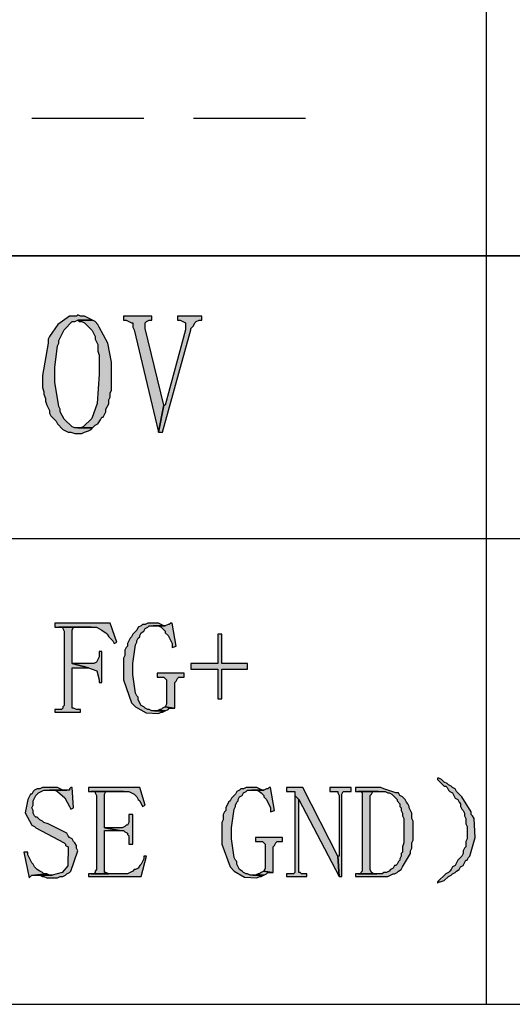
# Model space of a CAD drawing. Header units: millimetres. Extents: x 31236 to 33897, y 9912 to 10933.
# Tile 13 of 47: x 32395 to 32405, y 10085 to 10104. Entities that reach past the tile are written whole.
import ezdxf

# ---------------------------------------------------------------- set-up
doc = ezdxf.new("R2010")
doc.units = ezdxf.units.MM
doc.layers.add('Z_entity', color=7, linetype='Continuous')

msp = doc.modelspace()

# ---------------------------------------------------------------- hatches: boundary and pattern name
at = {"layer": 'Z_entity'}
for points in [[(32396.218, 10098.679), (32396.192, 10098.652), (32396.059, 10098.652), (32395.828, 10098.487), (32395.662, 10098.255), (32395.636, 10098.202), (32395.636, 10098.123), (32395.53, 10097.487), (32395.53, 10097.249), (32395.556, 10097.169), (32395.556, 10097.117), (32395.583, 10097.037), (32395.583, 10096.984), (32395.609, 10096.905), (32395.662, 10096.799), (32395.662, 10096.746), (32395.689, 10096.693), (32395.794, 10096.587), (32395.821, 10096.534), (32395.927, 10096.428), (32396.033, 10096.375), (32396.086, 10096.375), (32396.165, 10096.349), (32396.297, 10096.349), (32396.35, 10096.375), (32396.43, 10096.402), (32396.483, 10096.428), (32396.509, 10096.455), (32396.165, 10096.455), (32396.112, 10096.481), (32395.953, 10096.627), (32395.874, 10096.772), (32395.874, 10096.825), (32395.847, 10096.878), (32395.768, 10097.355), (32395.768, 10097.646), (32395.821, 10098.07), (32395.847, 10098.123), (32395.847, 10098.176), (32395.953, 10098.382), (32396.112, 10098.546), (32396.165, 10098.546), (32396.218, 10098.573), (32396.509, 10098.573), (32396.456, 10098.599), (32396.403, 10098.626), (32396.35, 10098.652), (32396.271, 10098.652)], [(32396.509, 10098.573), (32396.218, 10098.573), (32396.244, 10098.546), (32396.297, 10098.546), (32396.35, 10098.52), (32396.502, 10098.375), (32396.562, 10098.255), (32396.562, 10098.202), (32396.615, 10098.096), (32396.615, 10097.964), (32396.642, 10097.884), (32396.642, 10097.514), (32396.6, 10096.934), (32396.498, 10096.644), (32396.324, 10096.481), (32396.271, 10096.455), (32396.218, 10096.455), (32396.509, 10096.455), (32396.562, 10096.508), (32396.615, 10096.534), (32396.668, 10096.614), (32396.695, 10096.666), (32396.721, 10096.666), (32396.774, 10096.772), (32396.774, 10096.825), (32396.827, 10096.931), (32396.827, 10097.011), (32396.853, 10097.064), (32396.853, 10097.143), (32396.88, 10097.196), (32396.88, 10097.752), (32396.809, 10098.12), (32396.642, 10098.44), (32396.615, 10098.493), (32396.562, 10098.546)], [(32397.674, 10098.652), (32397.118, 10098.652), (32397.118, 10098.573), (32397.171, 10098.573), (32397.277, 10098.52), (32397.303, 10098.52), (32397.303, 10098.44), (32397.33, 10098.387), (32397.807, 10096.375), (32397.912, 10096.905), (32397.542, 10098.414), (32397.542, 10098.52), (32397.568, 10098.546), (32397.621, 10098.573), (32397.674, 10098.573)], [(32398.654, 10098.652), (32398.177, 10098.652), (32398.177, 10098.573), (32398.23, 10098.573), (32398.336, 10098.52), (32398.336, 10098.387), (32397.939, 10096.905), (32397.912, 10096.905), (32397.807, 10096.375), (32397.886, 10096.375), (32398.442, 10098.387), (32398.442, 10098.414), (32398.495, 10098.467), (32398.521, 10098.52), (32398.548, 10098.546), (32398.601, 10098.573), (32398.654, 10098.573)], [(32396.853, 10092.616), (32395.768, 10092.616), (32395.768, 10092.536), (32396.589, 10092.536), (32396.695, 10092.483), (32396.721, 10092.457), (32396.774, 10092.43), (32396.8, 10092.404), (32396.827, 10092.351), (32396.906, 10092.272), (32396.933, 10092.219), (32396.986, 10092.245)], [(32397.701, 10092.616), (32397.595, 10092.616), (32397.542, 10092.589), (32397.489, 10092.589), (32397.462, 10092.563), (32397.409, 10092.536), (32397.383, 10092.483), (32397.303, 10092.404), (32397.277, 10092.351), (32397.251, 10092.325), (32397.198, 10092.219), (32397.198, 10092.166), (32397.171, 10092.139), (32397.145, 10092.086), (32397.145, 10091.98), (32397.118, 10091.927), (32397.118, 10091.504), (32397.277, 10091.054), (32397.303, 10091.027), (32397.356, 10090.974), (32397.563, 10090.856), (32397.807, 10090.842), (32397.859, 10090.868), (32397.886, 10090.868), (32397.939, 10090.895), (32397.674, 10090.895), (32397.621, 10090.921), (32397.595, 10090.921), (32397.542, 10090.948), (32397.515, 10090.974), (32397.462, 10091.001), (32397.409, 10091.107), (32397.409, 10091.16), (32397.383, 10091.186), (32397.356, 10091.239), (32397.303, 10091.61), (32397.303, 10091.822), (32397.356, 10092.192), (32397.383, 10092.245), (32397.383, 10092.272), (32397.409, 10092.325), (32397.436, 10092.351), (32397.436, 10092.378), (32397.462, 10092.43), (32397.515, 10092.457), (32397.542, 10092.51), (32397.595, 10092.536), (32397.621, 10092.563), (32397.939, 10092.563), (32397.912, 10092.563), (32397.859, 10092.589), (32397.807, 10092.616), (32397.754, 10092.616)], [(32398.071, 10092.616), (32398.045, 10092.616), (32398.018, 10092.589), (32397.992, 10092.589), (32397.939, 10092.563), (32397.701, 10092.563), (32397.807, 10092.563), (32397.859, 10092.536), (32397.939, 10092.457), (32397.939, 10092.43), (32397.992, 10092.378), (32398.071, 10092.219), (32398.071, 10092.139), (32398.151, 10092.166)], [(32395.847, 10092.536), (32395.927, 10092.536), (32395.927, 10092.51), (32395.953, 10092.457), (32395.953, 10091.001), (32395.927, 10090.974), (32395.927, 10090.948), (32395.9, 10090.921), (32395.768, 10090.921), (32395.768, 10090.868), (32396.271, 10090.868), (32396.271, 10090.921), (32396.192, 10090.921), (32396.139, 10090.948), (32396.112, 10090.948), (32396.112, 10091.742), (32396.43, 10091.742), (32396.112, 10091.822), (32396.112, 10092.483), (32396.139, 10092.536), (32396.483, 10092.536)], [(32399.051, 10092.404), (32398.971, 10092.404), (32398.971, 10091.822), (32398.442, 10091.822), (32398.442, 10091.716), (32398.971, 10091.716), (32398.971, 10091.133), (32399.051, 10091.133), (32399.051, 10091.716), (32399.554, 10091.716), (32399.554, 10091.822), (32399.051, 10091.822)], [(32396.695, 10092.06), (32396.642, 10092.06), (32396.642, 10091.954), (32396.589, 10091.848), (32396.536, 10091.822), (32396.112, 10091.822), (32396.43, 10091.742), (32396.595, 10091.683), (32396.642, 10091.504), (32396.642, 10091.451), (32396.695, 10091.451)], [(32398.31, 10091.636), (32397.78, 10091.636), (32397.78, 10091.557), (32397.912, 10091.557), (32397.965, 10091.504), (32397.965, 10091.027), (32397.939, 10090.974), (32398.098, 10090.948), (32398.124, 10090.948), (32398.124, 10091.451), (32398.151, 10091.477), (32398.177, 10091.53), (32398.204, 10091.557), (32398.31, 10091.557)], [(32397.939, 10090.974), (32397.886, 10090.948), (32397.859, 10090.921), (32397.833, 10090.921), (32397.78, 10090.895), (32397.727, 10090.895), (32397.939, 10090.895), (32397.992, 10090.921), (32398.018, 10090.948), (32398.098, 10090.948)], [(32403.287, 10089.571), (32403.287, 10089.545), (32403.419, 10089.412), (32403.446, 10089.412), (32403.472, 10089.386), (32403.499, 10089.333), (32403.525, 10089.306), (32403.578, 10089.28), (32403.631, 10089.174), (32403.684, 10089.148), (32403.71, 10089.095), (32403.737, 10089.068), (32403.737, 10089.015), (32403.763, 10088.962), (32403.79, 10088.936), (32403.816, 10088.883), (32403.816, 10088.83), (32403.843, 10088.777), (32403.843, 10088.671), (32403.869, 10088.618), (32403.869, 10088.38), (32403.843, 10088.327), (32403.843, 10088.221), (32403.816, 10088.194), (32403.79, 10088.142), (32403.79, 10088.089), (32403.763, 10088.036), (32403.684, 10087.956), (32403.631, 10087.85), (32403.578, 10087.824), (32403.552, 10087.771), (32403.525, 10087.744), (32403.499, 10087.718), (32403.446, 10087.691), (32403.287, 10087.533), (32403.287, 10087.506), (32403.313, 10087.533), (32403.34, 10087.533), (32403.419, 10087.559), (32403.499, 10087.638), (32403.552, 10087.665), (32403.578, 10087.691), (32403.631, 10087.718), (32403.657, 10087.744), (32403.71, 10087.771), (32403.737, 10087.824), (32403.79, 10087.85), (32403.843, 10087.956), (32403.869, 10087.956), (32403.896, 10088.009), (32403.922, 10088.036), (32404.024, 10088.404), (32404.002, 10088.777), (32403.975, 10088.83), (32403.949, 10088.856), (32403.949, 10088.909), (32403.763, 10089.201), (32403.684, 10089.28), (32403.657, 10089.306), (32403.631, 10089.359), (32403.578, 10089.386), (32403.552, 10089.412), (32403.499, 10089.439), (32403.472, 10089.465), (32403.419, 10089.492), (32403.366, 10089.545), (32403.313, 10089.571)], [(32395.689, 10089.386), (32395.53, 10089.386), (32395.477, 10089.359), (32395.424, 10089.359), (32395.371, 10089.333), (32395.344, 10089.306), (32395.318, 10089.253), (32395.291, 10089.253), (32395.238, 10089.148), (32395.187, 10088.888), (32395.318, 10088.645), (32395.371, 10088.618), (32395.397, 10088.592), (32395.953, 10088.3), (32395.98, 10088.274), (32395.98, 10088.247), (32396.033, 10088.221), (32396.027, 10087.845), (32395.915, 10087.715), (32395.715, 10087.665), (32395.477, 10087.665), (32395.53, 10087.638), (32395.556, 10087.638), (32395.609, 10087.612), (32395.821, 10087.612), (32395.874, 10087.638), (32395.927, 10087.638), (32395.98, 10087.665), (32396.006, 10087.691), (32396.059, 10087.718), (32396.086, 10087.744), (32396.218, 10088.142), (32396.192, 10088.194), (32396.192, 10088.247), (32396.165, 10088.3), (32396.139, 10088.327), (32396.112, 10088.38), (32396.059, 10088.406), (32396.033, 10088.433), (32396.006, 10088.486), (32395.794, 10088.592), (32395.741, 10088.618), (32395.689, 10088.645), (32395.636, 10088.671), (32395.556, 10088.697), (32395.53, 10088.724), (32395.477, 10088.75), (32395.45, 10088.777), (32395.424, 10088.803), (32395.397, 10088.803), (32395.371, 10088.83), (32395.344, 10088.883), (32395.344, 10088.936), (32395.318, 10088.989), (32395.344, 10089.042), (32395.344, 10089.121), (32395.397, 10089.227), (32395.424, 10089.253), (32395.45, 10089.28), (32395.503, 10089.306), (32395.556, 10089.333), (32395.927, 10089.333), (32395.821, 10089.386), (32395.741, 10089.386)], [(32395.927, 10089.333), (32395.662, 10089.333), (32396.006, 10089.333), (32395.98, 10089.333)], [(32396.112, 10089.386), (32396.086, 10089.386), (32396.059, 10089.359), (32396.059, 10089.333), (32395.768, 10089.333), (32395.821, 10089.306), (32395.966, 10089.184), (32396.059, 10089.015), (32396.086, 10088.962), (32396.139, 10088.989)], [(32397.436, 10089.386), (32396.43, 10089.386), (32396.43, 10089.306), (32397.224, 10089.306), (32397.277, 10089.28), (32397.33, 10089.253), (32397.383, 10089.201), (32397.409, 10089.148), (32397.436, 10089.121), (32397.489, 10089.015), (32397.542, 10089.042)], [(32396.483, 10089.306), (32396.562, 10089.306), (32396.562, 10089.28), (32396.589, 10089.227), (32396.589, 10087.771), (32396.562, 10087.744), (32396.562, 10087.718), (32396.536, 10087.691), (32396.483, 10087.691), (32396.827, 10087.691), (32396.774, 10087.718), (32396.748, 10087.718), (32396.748, 10088.539), (32397.039, 10088.539), (32396.748, 10088.592), (32396.748, 10089.253), (32396.774, 10089.306), (32397.118, 10089.306)], [(32399.633, 10089.386), (32399.527, 10089.386), (32399.474, 10089.359), (32399.421, 10089.359), (32399.395, 10089.333), (32399.342, 10089.306), (32399.316, 10089.253), (32399.236, 10089.174), (32399.21, 10089.121), (32399.183, 10089.095), (32399.13, 10088.989), (32399.13, 10088.936), (32399.104, 10088.909), (32399.077, 10088.856), (32399.077, 10088.75), (32399.051, 10088.697), (32399.051, 10088.274), (32399.21, 10087.824), (32399.289, 10087.744), (32399.496, 10087.626), (32399.739, 10087.612), (32399.792, 10087.638), (32399.819, 10087.638), (32399.872, 10087.665), (32399.607, 10087.665), (32399.554, 10087.691), (32399.527, 10087.691), (32399.474, 10087.718), (32399.448, 10087.744), (32399.395, 10087.771), (32399.342, 10087.877), (32399.342, 10087.93), (32399.316, 10087.956), (32399.289, 10088.009), (32399.236, 10088.38), (32399.236, 10088.592), (32399.289, 10088.962), (32399.316, 10089.015), (32399.316, 10089.042), (32399.342, 10089.095), (32399.369, 10089.121), (32399.369, 10089.148), (32399.395, 10089.201), (32399.448, 10089.227), (32399.474, 10089.28), (32399.527, 10089.306), (32399.554, 10089.333), (32399.872, 10089.333), (32399.845, 10089.333), (32399.792, 10089.359), (32399.739, 10089.386), (32399.686, 10089.386)], [(32400.004, 10089.386), (32399.977, 10089.386), (32399.951, 10089.359), (32399.925, 10089.359), (32399.872, 10089.333), (32399.633, 10089.333), (32399.739, 10089.333), (32399.792, 10089.306), (32399.819, 10089.28), (32399.872, 10089.227), (32399.872, 10089.201), (32399.925, 10089.148), (32400.004, 10088.989), (32400.004, 10088.909), (32400.083, 10088.936)], [(32400.639, 10089.386), (32400.322, 10089.386), (32400.322, 10089.306), (32400.48, 10089.306), (32400.48, 10089.227), (32400.56, 10089.148), (32401.354, 10087.638), (32401.328, 10088.036)], [(32401.592, 10089.386), (32401.169, 10089.386), (32401.169, 10089.306), (32401.328, 10089.306), (32401.328, 10089.28), (32401.354, 10089.227), (32401.354, 10088.036), (32401.328, 10088.036), (32401.354, 10087.638), (32401.407, 10087.638), (32401.407, 10089.253), (32401.434, 10089.306), (32401.592, 10089.306)], [(32402.122, 10089.386), (32401.672, 10089.386), (32401.672, 10089.306), (32402.254, 10089.306), (32402.307, 10089.28), (32402.334, 10089.28), (32402.387, 10089.253), (32402.413, 10089.227), (32402.493, 10089.148), (32402.493, 10089.121), (32402.546, 10089.068), (32402.546, 10089.015), (32402.572, 10088.989), (32402.572, 10088.936), (32402.598, 10088.883), (32402.598, 10088.83), (32402.625, 10088.777), (32402.625, 10088.724), (32402.625, 10088.353), (32402.625, 10088.3), (32402.598, 10088.221), (32402.598, 10088.115), (32402.572, 10088.089), (32402.572, 10088.036), (32402.546, 10087.983), (32402.546, 10087.956), (32402.519, 10087.93), (32402.493, 10087.877), (32402.466, 10087.85), (32402.44, 10087.85), (32402.413, 10087.797), (32402.36, 10087.771), (32402.334, 10087.744), (32402.281, 10087.718), (32402.228, 10087.718), (32402.201, 10087.691), (32401.672, 10087.691), (32401.672, 10087.638), (32402.307, 10087.638), (32402.36, 10087.665), (32402.413, 10087.691), (32402.44, 10087.691), (32402.493, 10087.718), (32402.519, 10087.744), (32402.572, 10087.771), (32402.598, 10087.824), (32402.757, 10088.089), (32402.757, 10088.142), (32402.784, 10088.194), (32402.784, 10088.3), (32402.81, 10088.353), (32402.81, 10088.724), (32402.784, 10088.777), (32402.784, 10088.883), (32402.731, 10088.989), (32402.731, 10089.015), (32402.704, 10089.068), (32402.678, 10089.095), (32402.651, 10089.148), (32402.598, 10089.201), (32402.546, 10089.227), (32402.519, 10089.28), (32402.466, 10089.28), (32402.228, 10089.359), (32402.175, 10089.386)], [(32401.725, 10089.306), (32401.778, 10089.306), (32401.804, 10089.28), (32401.804, 10087.744), (32401.778, 10087.718), (32401.778, 10087.691), (32401.725, 10087.691), (32402.095, 10087.691), (32402.043, 10087.691), (32401.99, 10087.718), (32401.963, 10087.771), (32401.963, 10089.227), (32401.99, 10089.253), (32402.016, 10089.306), (32402.122, 10089.306)], [(32400.48, 10089.227), (32400.48, 10087.718), (32400.454, 10087.691), (32400.322, 10087.691), (32400.322, 10087.638), (32400.719, 10087.638), (32400.719, 10087.691), (32400.613, 10087.691), (32400.586, 10087.718), (32400.56, 10087.718), (32400.56, 10089.148)], [(32397.303, 10088.856), (32397.224, 10088.856), (32397.224, 10088.697), (32397.198, 10088.645), (32397.171, 10088.645), (32397.145, 10088.618), (32397.092, 10088.592), (32396.748, 10088.592), (32397.039, 10088.539), (32397.118, 10088.539), (32397.145, 10088.512), (32397.198, 10088.486), (32397.198, 10088.459), (32397.224, 10088.433), (32397.224, 10088.274), (32397.303, 10088.274)], [(32400.242, 10088.406), (32399.713, 10088.406), (32399.713, 10088.327), (32399.845, 10088.327), (32399.898, 10088.274), (32399.898, 10087.797), (32399.872, 10087.744), (32400.03, 10087.718), (32400.057, 10087.718), (32400.057, 10088.221), (32400.083, 10088.247), (32400.11, 10088.3), (32400.136, 10088.327), (32400.242, 10088.327)], [(32395.238, 10088.115), (32395.159, 10088.115), (32395.265, 10087.612), (32395.318, 10087.665), (32395.371, 10087.665), (32395.609, 10087.691), (32395.556, 10087.691), (32395.53, 10087.718), (32395.477, 10087.744), (32395.424, 10087.771), (32395.371, 10087.824), (32395.344, 10087.877), (32395.318, 10087.903), (32395.238, 10088.062)], [(32397.515, 10088.036), (32397.515, 10087.983), (32397.462, 10087.877), (32397.436, 10087.85), (32397.409, 10087.797), (32397.356, 10087.771), (32397.33, 10087.771), (32397.303, 10087.744), (32397.251, 10087.718), (32397.198, 10087.691), (32396.43, 10087.691), (32396.43, 10087.638), (32397.462, 10087.638), (32397.568, 10088.036)], [(32399.872, 10087.744), (32399.819, 10087.718), (32399.792, 10087.691), (32399.766, 10087.691), (32399.713, 10087.665), (32399.66, 10087.665), (32399.872, 10087.665), (32399.925, 10087.691), (32399.951, 10087.718), (32400.03, 10087.718)], [(32395.609, 10087.691), (32395.371, 10087.665), (32395.715, 10087.665), (32395.662, 10087.665)]]:
    msp.add_hatch(color=7, dxfattribs=at).paths.add_polyline_path(points)

# ---------------------------------------------------------------- linework, layer by layer
at = {"layer": 'Z_entity', "color": 7}
for p, q in [((32404.24, 10153.164), (32404.24, 10085.123)), ((32395.318, 10102.544), (32397.515, 10102.544)), ((32398.495, 10102.544), (32400.692, 10102.544)), ((32379.856, 10099.843), (32415.174, 10099.843)), ((32415.174, 10099.843), (32379.856, 10099.843)), ((32396.059, 10098.652), (32395.828, 10098.487)), ((32396.192, 10098.652), (32396.059, 10098.652)), ((32396.165, 10098.546), (32396.218, 10098.573)), ((32396.218, 10098.679), (32396.192, 10098.652)), ((32396.271, 10098.652), (32396.218, 10098.679)), ((32396.218, 10098.573), (32396.509, 10098.573)), ((32396.509, 10098.573), (32396.218, 10098.573)), ((32396.218, 10098.573), (32396.244, 10098.546)), ((32396.35, 10098.652), (32396.271, 10098.652)), ((32396.403, 10098.626), (32396.35, 10098.652)), ((32396.456, 10098.599), (32396.403, 10098.626)), ((32396.509, 10098.573), (32396.456, 10098.599)), ((32396.562, 10098.546), (32396.509, 10098.573)), ((32397.674, 10098.652), (32397.118, 10098.652)), ((32397.118, 10098.652), (32397.118, 10098.573)), ((32397.118, 10098.573), (32397.171, 10098.573)), ((32397.171, 10098.573), (32397.277, 10098.52)), ((32397.568, 10098.546), (32397.621, 10098.573)), ((32397.621, 10098.573), (32397.674, 10098.573)), ((32397.674, 10098.573), (32397.674, 10098.652)), ((32398.654, 10098.652), (32398.177, 10098.652)), ((32398.177, 10098.652), (32398.177, 10098.573)), ((32398.177, 10098.573), (32398.23, 10098.573)), ((32398.23, 10098.573), (32398.336, 10098.52)), ((32398.548, 10098.546), (32398.601, 10098.573)), ((32398.601, 10098.573), (32398.654, 10098.573)), ((32398.654, 10098.573), (32398.654, 10098.652)), ((32395.828, 10098.487), (32395.662, 10098.255)), ((32395.847, 10098.176), (32395.953, 10098.382)), ((32395.953, 10098.382), (32396.112, 10098.546)), ((32396.112, 10098.546), (32396.165, 10098.546)), ((32396.244, 10098.546), (32396.297, 10098.546)), ((32396.297, 10098.546), (32396.35, 10098.52)), ((32396.35, 10098.52), (32396.502, 10098.375)), ((32396.502, 10098.375), (32396.562, 10098.255)), ((32396.615, 10098.493), (32396.562, 10098.546)), ((32396.642, 10098.44), (32396.615, 10098.493)), ((32396.809, 10098.12), (32396.642, 10098.44)), ((32397.277, 10098.52), (32397.303, 10098.52)), ((32397.303, 10098.52), (32397.303, 10098.44)), ((32397.303, 10098.44), (32397.33, 10098.387)), ((32397.33, 10098.387), (32397.807, 10096.375)), ((32397.542, 10098.52), (32397.568, 10098.546)), ((32397.542, 10098.414), (32397.542, 10098.52)), ((32397.912, 10096.905), (32397.542, 10098.414)), ((32397.886, 10096.375), (32398.442, 10098.387)), ((32398.336, 10098.387), (32397.939, 10096.905)), ((32398.336, 10098.52), (32398.336, 10098.387)), ((32398.442, 10098.414), (32398.495, 10098.467)), ((32398.442, 10098.387), (32398.442, 10098.414)), ((32398.495, 10098.467), (32398.521, 10098.52)), ((32398.521, 10098.52), (32398.548, 10098.546)), ((32395.662, 10098.255), (32395.636, 10098.202)), ((32395.636, 10098.202), (32395.636, 10098.123)), ((32395.847, 10098.123), (32395.847, 10098.176)), ((32396.562, 10098.255), (32396.562, 10098.202)), ((32396.562, 10098.202), (32396.615, 10098.096)), ((32395.636, 10098.123), (32395.53, 10097.487)), ((32395.768, 10097.646), (32395.821, 10098.07)), ((32395.821, 10098.07), (32395.847, 10098.123)), ((32396.615, 10098.096), (32396.615, 10097.964)), ((32396.88, 10097.752), (32396.809, 10098.12)), ((32396.615, 10097.964), (32396.642, 10097.884)), ((32396.642, 10097.884), (32396.642, 10097.514)), ((32395.768, 10097.355), (32395.768, 10097.646)), ((32396.88, 10097.196), (32396.88, 10097.752)), ((32395.53, 10097.487), (32395.53, 10097.249)), ((32396.642, 10097.514), (32396.6, 10096.934)), ((32395.53, 10097.249), (32395.556, 10097.169)), ((32395.847, 10096.878), (32395.768, 10097.355)), ((32396.853, 10097.143), (32396.88, 10097.196)), ((32395.556, 10097.169), (32395.556, 10097.117)), ((32395.556, 10097.117), (32395.583, 10097.037)), ((32395.583, 10097.037), (32395.583, 10096.984)), ((32396.827, 10097.011), (32396.853, 10097.064)), ((32396.827, 10096.931), (32396.827, 10097.011)), ((32396.853, 10097.064), (32396.853, 10097.143)), ((32395.583, 10096.984), (32395.609, 10096.905)), ((32395.609, 10096.905), (32395.662, 10096.799)), ((32395.874, 10096.825), (32395.847, 10096.878)), ((32395.874, 10096.772), (32395.874, 10096.825)), ((32396.6, 10096.934), (32396.498, 10096.644)), ((32396.774, 10096.825), (32396.827, 10096.931)), ((32396.774, 10096.772), (32396.774, 10096.825)), ((32397.912, 10096.905), (32397.807, 10096.375)), ((32397.807, 10096.375), (32397.912, 10096.905)), ((32397.939, 10096.905), (32397.912, 10096.905)), ((32395.662, 10096.799), (32395.662, 10096.746)), ((32395.662, 10096.746), (32395.689, 10096.693)), ((32395.689, 10096.693), (32395.794, 10096.587)), ((32395.953, 10096.627), (32395.874, 10096.772)), ((32396.112, 10096.481), (32395.953, 10096.627)), ((32396.498, 10096.644), (32396.324, 10096.481)), ((32396.668, 10096.614), (32396.695, 10096.666)), ((32396.695, 10096.666), (32396.721, 10096.666)), ((32396.721, 10096.666), (32396.774, 10096.772)), ((32395.794, 10096.587), (32395.821, 10096.534)), ((32395.821, 10096.534), (32395.927, 10096.428)), ((32395.927, 10096.428), (32396.033, 10096.375)), ((32396.165, 10096.455), (32396.112, 10096.481)), ((32396.509, 10096.455), (32396.165, 10096.455)), ((32396.271, 10096.455), (32396.218, 10096.455)), ((32396.218, 10096.455), (32396.509, 10096.455)), ((32396.324, 10096.481), (32396.271, 10096.455)), ((32396.43, 10096.402), (32396.483, 10096.428)), ((32396.483, 10096.428), (32396.509, 10096.455)), ((32396.509, 10096.455), (32396.562, 10096.508)), ((32396.562, 10096.508), (32396.615, 10096.534)), ((32396.615, 10096.534), (32396.668, 10096.614)), ((32396.033, 10096.375), (32396.086, 10096.375)), ((32396.086, 10096.375), (32396.165, 10096.349)), ((32396.165, 10096.349), (32396.297, 10096.349)), ((32396.297, 10096.349), (32396.35, 10096.375)), ((32396.35, 10096.375), (32396.43, 10096.402)), ((32397.807, 10096.375), (32397.886, 10096.375)), ((32379.856, 10094.284), (32415.174, 10094.284)), ((32396.853, 10092.616), (32395.768, 10092.616)), ((32395.768, 10092.616), (32395.768, 10092.536)), ((32396.986, 10092.245), (32396.853, 10092.616)), ((32397.462, 10092.563), (32397.409, 10092.536)), ((32397.489, 10092.589), (32397.462, 10092.563)), ((32397.542, 10092.589), (32397.489, 10092.589)), ((32397.595, 10092.616), (32397.542, 10092.589)), ((32397.701, 10092.616), (32397.595, 10092.616)), ((32397.595, 10092.536), (32397.621, 10092.563)), ((32397.621, 10092.563), (32397.939, 10092.563)), ((32397.754, 10092.616), (32397.701, 10092.616)), ((32397.939, 10092.563), (32397.701, 10092.563)), ((32397.701, 10092.563), (32397.807, 10092.563)), ((32397.807, 10092.616), (32397.754, 10092.616)), ((32397.859, 10092.589), (32397.807, 10092.616)), ((32397.807, 10092.563), (32397.859, 10092.536)), ((32397.912, 10092.563), (32397.859, 10092.589)), ((32397.939, 10092.563), (32397.912, 10092.563)), ((32397.992, 10092.589), (32397.939, 10092.563)), ((32398.018, 10092.589), (32397.992, 10092.589)), ((32398.045, 10092.616), (32398.018, 10092.589)), ((32398.071, 10092.616), (32398.045, 10092.616)), ((32398.151, 10092.166), (32398.071, 10092.616)), ((32395.768, 10092.536), (32396.589, 10092.536)), ((32395.847, 10092.536), (32395.927, 10092.536)), ((32396.483, 10092.536), (32395.847, 10092.536)), ((32395.927, 10092.536), (32395.927, 10092.51)), ((32395.927, 10092.51), (32395.953, 10092.457)), ((32395.953, 10092.457), (32395.953, 10091.001)), ((32396.112, 10092.483), (32396.139, 10092.536)), ((32396.112, 10091.822), (32396.112, 10092.483)), ((32396.139, 10092.536), (32396.483, 10092.536)), ((32396.589, 10092.536), (32396.695, 10092.483)), ((32396.695, 10092.483), (32396.721, 10092.457)), ((32396.721, 10092.457), (32396.774, 10092.43)), ((32396.774, 10092.43), (32396.8, 10092.404)), ((32396.8, 10092.404), (32396.827, 10092.351)), ((32397.303, 10092.404), (32397.277, 10092.351)), ((32397.383, 10092.483), (32397.303, 10092.404)), ((32397.409, 10092.536), (32397.383, 10092.483)), ((32397.436, 10092.378), (32397.462, 10092.43)), ((32397.436, 10092.351), (32397.436, 10092.378)), ((32397.462, 10092.43), (32397.515, 10092.457)), ((32397.515, 10092.457), (32397.542, 10092.51)), ((32397.542, 10092.51), (32397.595, 10092.536)), ((32397.859, 10092.536), (32397.939, 10092.457)), ((32397.939, 10092.457), (32397.939, 10092.43)), ((32397.939, 10092.43), (32397.992, 10092.378)), ((32397.992, 10092.378), (32398.071, 10092.219)), ((32399.051, 10092.404), (32398.971, 10092.404)), ((32398.971, 10092.404), (32398.971, 10091.822)), ((32399.051, 10091.822), (32399.051, 10092.404)), ((32396.827, 10092.351), (32396.906, 10092.272)), ((32396.906, 10092.272), (32396.933, 10092.219)), ((32396.933, 10092.219), (32396.986, 10092.245)), ((32397.198, 10092.166), (32397.171, 10092.139)), ((32397.251, 10092.325), (32397.198, 10092.219)), ((32397.198, 10092.219), (32397.198, 10092.166)), ((32397.277, 10092.351), (32397.251, 10092.325)), ((32397.303, 10091.822), (32397.356, 10092.192)), ((32397.356, 10092.192), (32397.383, 10092.245)), ((32397.383, 10092.272), (32397.409, 10092.325)), ((32397.383, 10092.245), (32397.383, 10092.272)), ((32397.409, 10092.325), (32397.436, 10092.351)), ((32398.071, 10092.219), (32398.071, 10092.139)), ((32398.071, 10092.139), (32398.151, 10092.166)), ((32396.695, 10092.06), (32396.642, 10092.06)), ((32396.642, 10092.06), (32396.642, 10091.954)), ((32396.695, 10091.451), (32396.695, 10092.06)), ((32397.145, 10091.98), (32397.118, 10091.927)), ((32397.171, 10092.139), (32397.145, 10092.086)), ((32397.145, 10092.086), (32397.145, 10091.98)), ((32396.43, 10091.742), (32396.112, 10091.822)), ((32396.536, 10091.822), (32396.112, 10091.822)), ((32396.112, 10091.822), (32396.43, 10091.742)), ((32396.589, 10091.848), (32396.536, 10091.822)), ((32396.642, 10091.954), (32396.589, 10091.848)), ((32397.118, 10091.927), (32397.118, 10091.504)), ((32397.303, 10091.61), (32397.303, 10091.822)), ((32398.971, 10091.822), (32398.442, 10091.822)), ((32398.442, 10091.822), (32398.442, 10091.716)), ((32399.554, 10091.822), (32399.051, 10091.822)), ((32399.554, 10091.716), (32399.554, 10091.822)), ((32396.112, 10090.948), (32396.112, 10091.742)), ((32396.112, 10091.742), (32396.43, 10091.742)), ((32396.43, 10091.742), (32396.595, 10091.683)), ((32396.595, 10091.683), (32396.642, 10091.504)), ((32397.356, 10091.239), (32397.303, 10091.61)), ((32398.31, 10091.636), (32397.78, 10091.636)), ((32397.78, 10091.636), (32397.78, 10091.557)), ((32398.31, 10091.557), (32398.31, 10091.636)), ((32398.442, 10091.716), (32398.971, 10091.716)), ((32398.971, 10091.716), (32398.971, 10091.133)), ((32399.051, 10091.133), (32399.051, 10091.716)), ((32399.051, 10091.716), (32399.554, 10091.716)), ((32396.642, 10091.504), (32396.642, 10091.451)), ((32396.642, 10091.451), (32396.695, 10091.451)), ((32397.118, 10091.504), (32397.277, 10091.054)), ((32397.78, 10091.557), (32397.912, 10091.557)), ((32397.912, 10091.557), (32397.965, 10091.504)), ((32397.965, 10091.504), (32397.965, 10091.027)), ((32398.124, 10091.451), (32398.151, 10091.477)), ((32398.124, 10090.948), (32398.124, 10091.451)), ((32398.151, 10091.477), (32398.177, 10091.53)), ((32398.177, 10091.53), (32398.204, 10091.557)), ((32398.204, 10091.557), (32398.31, 10091.557)), ((32397.383, 10091.186), (32397.356, 10091.239)), ((32395.953, 10091.001), (32395.927, 10090.974)), ((32397.277, 10091.054), (32397.303, 10091.027)), ((32397.303, 10091.027), (32397.356, 10090.974)), ((32397.409, 10091.16), (32397.383, 10091.186)), ((32397.409, 10091.107), (32397.409, 10091.16)), ((32397.462, 10091.001), (32397.409, 10091.107)), ((32397.515, 10090.974), (32397.462, 10091.001)), ((32397.965, 10091.027), (32397.939, 10090.974)), ((32398.971, 10091.133), (32399.051, 10091.133)), ((32395.9, 10090.921), (32395.768, 10090.921)), ((32395.768, 10090.921), (32395.768, 10090.868)), ((32395.768, 10090.868), (32396.271, 10090.868)), ((32395.927, 10090.948), (32395.9, 10090.921)), ((32395.927, 10090.974), (32395.927, 10090.948)), ((32396.139, 10090.948), (32396.112, 10090.948)), ((32396.192, 10090.921), (32396.139, 10090.948)), ((32396.271, 10090.921), (32396.192, 10090.921)), ((32396.271, 10090.868), (32396.271, 10090.921)), ((32397.356, 10090.974), (32397.563, 10090.856)), ((32397.542, 10090.948), (32397.515, 10090.974)), ((32397.595, 10090.921), (32397.542, 10090.948)), ((32397.563, 10090.856), (32397.807, 10090.842)), ((32397.621, 10090.921), (32397.595, 10090.921)), ((32397.674, 10090.895), (32397.621, 10090.921)), ((32397.939, 10090.895), (32397.674, 10090.895)), ((32397.78, 10090.895), (32397.727, 10090.895)), ((32397.727, 10090.895), (32397.939, 10090.895)), ((32397.833, 10090.921), (32397.78, 10090.895)), ((32397.807, 10090.842), (32397.859, 10090.868)), ((32397.859, 10090.921), (32397.833, 10090.921)), ((32397.886, 10090.948), (32397.859, 10090.921)), ((32397.859, 10090.868), (32397.886, 10090.868)), ((32397.939, 10090.974), (32397.886, 10090.948)), ((32397.886, 10090.868), (32397.939, 10090.895)), ((32397.939, 10090.974), (32398.098, 10090.948)), ((32398.098, 10090.948), (32397.939, 10090.974)), ((32397.939, 10090.895), (32397.992, 10090.921)), ((32397.992, 10090.921), (32398.018, 10090.948)), ((32398.018, 10090.948), (32398.098, 10090.948)), ((32398.098, 10090.948), (32398.124, 10090.948)), ((32403.287, 10089.571), (32403.287, 10089.545)), ((32403.313, 10089.571), (32403.287, 10089.571)), ((32403.287, 10089.545), (32403.419, 10089.412)), ((32403.366, 10089.545), (32403.313, 10089.571)), ((32403.419, 10089.492), (32403.366, 10089.545)), ((32403.472, 10089.465), (32403.419, 10089.492)), ((32403.499, 10089.439), (32403.472, 10089.465)), ((32395.344, 10089.306), (32395.318, 10089.253)), ((32395.371, 10089.333), (32395.344, 10089.306)), ((32395.424, 10089.359), (32395.371, 10089.333)), ((32395.477, 10089.359), (32395.424, 10089.359)), ((32395.424, 10089.253), (32395.45, 10089.28)), ((32395.45, 10089.28), (32395.503, 10089.306)), ((32395.53, 10089.386), (32395.477, 10089.359)), ((32395.503, 10089.306), (32395.556, 10089.333)), ((32395.689, 10089.386), (32395.53, 10089.386)), ((32395.556, 10089.333), (32395.927, 10089.333)), ((32395.927, 10089.333), (32395.662, 10089.333)), ((32395.662, 10089.333), (32396.006, 10089.333)), ((32395.741, 10089.386), (32395.689, 10089.386)), ((32395.821, 10089.386), (32395.741, 10089.386)), ((32396.059, 10089.333), (32395.768, 10089.333)), ((32395.768, 10089.333), (32395.821, 10089.306)), ((32395.927, 10089.333), (32395.821, 10089.386)), ((32395.821, 10089.306), (32395.966, 10089.184)), ((32395.98, 10089.333), (32395.927, 10089.333)), ((32396.006, 10089.333), (32395.98, 10089.333)), ((32396.086, 10089.386), (32396.059, 10089.359)), ((32396.059, 10089.359), (32396.059, 10089.333)), ((32396.112, 10089.386), (32396.086, 10089.386)), ((32396.139, 10088.989), (32396.112, 10089.386)), ((32397.436, 10089.386), (32396.43, 10089.386)), ((32396.43, 10089.386), (32396.43, 10089.306)), ((32396.43, 10089.306), (32397.224, 10089.306)), ((32396.483, 10089.306), (32396.562, 10089.306)), ((32397.118, 10089.306), (32396.483, 10089.306)), ((32396.562, 10089.306), (32396.562, 10089.28)), ((32396.562, 10089.28), (32396.589, 10089.227)), ((32396.748, 10089.253), (32396.774, 10089.306)), ((32396.774, 10089.306), (32397.118, 10089.306)), ((32397.224, 10089.306), (32397.277, 10089.28)), ((32397.277, 10089.28), (32397.33, 10089.253)), ((32397.542, 10089.042), (32397.436, 10089.386)), ((32399.342, 10089.306), (32399.316, 10089.253)), ((32399.395, 10089.333), (32399.342, 10089.306)), ((32399.421, 10089.359), (32399.395, 10089.333)), ((32399.474, 10089.359), (32399.421, 10089.359)), ((32399.448, 10089.227), (32399.474, 10089.28)), ((32399.527, 10089.386), (32399.474, 10089.359)), ((32399.474, 10089.28), (32399.527, 10089.306)), ((32399.633, 10089.386), (32399.527, 10089.386)), ((32399.527, 10089.306), (32399.554, 10089.333)), ((32399.554, 10089.333), (32399.872, 10089.333)), ((32399.686, 10089.386), (32399.633, 10089.386)), ((32399.872, 10089.333), (32399.633, 10089.333)), ((32399.633, 10089.333), (32399.739, 10089.333)), ((32399.739, 10089.386), (32399.686, 10089.386)), ((32399.792, 10089.359), (32399.739, 10089.386)), ((32399.739, 10089.333), (32399.792, 10089.306)), ((32399.845, 10089.333), (32399.792, 10089.359)), ((32399.792, 10089.306), (32399.819, 10089.28)), ((32399.819, 10089.28), (32399.872, 10089.227)), ((32399.872, 10089.333), (32399.845, 10089.333)), ((32399.925, 10089.359), (32399.872, 10089.333)), ((32399.951, 10089.359), (32399.925, 10089.359)), ((32399.977, 10089.386), (32399.951, 10089.359)), ((32400.004, 10089.386), (32399.977, 10089.386)), ((32400.083, 10088.936), (32400.004, 10089.386)), ((32400.639, 10089.386), (32400.322, 10089.386)), ((32400.322, 10089.386), (32400.322, 10089.306)), ((32400.322, 10089.306), (32400.48, 10089.306)), ((32400.48, 10089.306), (32400.48, 10089.227)), ((32401.328, 10088.036), (32400.639, 10089.386)), ((32401.592, 10089.386), (32401.169, 10089.386)), ((32401.169, 10089.386), (32401.169, 10089.306)), ((32401.169, 10089.306), (32401.328, 10089.306)), ((32401.328, 10089.306), (32401.328, 10089.28)), ((32401.328, 10089.28), (32401.354, 10089.227)), ((32401.407, 10089.253), (32401.434, 10089.306)), ((32401.434, 10089.306), (32401.592, 10089.306)), ((32401.592, 10089.306), (32401.592, 10089.386)), ((32402.122, 10089.386), (32401.672, 10089.386)), ((32401.672, 10089.386), (32401.672, 10089.306)), ((32401.672, 10089.306), (32402.254, 10089.306)), ((32401.725, 10089.306), (32401.778, 10089.306)), ((32402.122, 10089.306), (32401.725, 10089.306)), ((32401.778, 10089.306), (32401.804, 10089.28)), ((32401.804, 10089.28), (32401.804, 10087.744)), ((32401.99, 10089.253), (32402.016, 10089.306)), ((32402.016, 10089.306), (32402.122, 10089.306)), ((32402.175, 10089.386), (32402.122, 10089.386)), ((32402.228, 10089.359), (32402.175, 10089.386)), ((32402.466, 10089.28), (32402.228, 10089.359)), ((32402.254, 10089.306), (32402.307, 10089.28)), ((32402.307, 10089.28), (32402.334, 10089.28)), ((32402.334, 10089.28), (32402.387, 10089.253)), ((32402.519, 10089.28), (32402.466, 10089.28)), ((32402.546, 10089.227), (32402.519, 10089.28)), ((32403.419, 10089.412), (32403.446, 10089.412)), ((32403.446, 10089.412), (32403.472, 10089.386)), ((32403.472, 10089.386), (32403.499, 10089.333)), ((32403.552, 10089.412), (32403.499, 10089.439)), ((32403.499, 10089.333), (32403.525, 10089.306)), ((32403.525, 10089.306), (32403.578, 10089.28)), ((32403.578, 10089.386), (32403.552, 10089.412)), ((32403.631, 10089.359), (32403.578, 10089.386)), ((32403.578, 10089.28), (32403.631, 10089.174)), ((32403.657, 10089.306), (32403.631, 10089.359)), ((32403.684, 10089.28), (32403.657, 10089.306)), ((32403.763, 10089.201), (32403.684, 10089.28)), ((32395.238, 10089.148), (32395.187, 10088.888)), ((32395.291, 10089.253), (32395.238, 10089.148)), ((32395.318, 10089.253), (32395.291, 10089.253)), ((32395.344, 10089.121), (32395.397, 10089.227)), ((32395.344, 10089.042), (32395.344, 10089.121)), ((32395.397, 10089.227), (32395.424, 10089.253)), ((32395.966, 10089.184), (32396.059, 10089.015)), ((32396.589, 10089.227), (32396.589, 10087.771)), ((32396.748, 10088.592), (32396.748, 10089.253)), ((32397.33, 10089.253), (32397.383, 10089.201)), ((32397.383, 10089.201), (32397.409, 10089.148)), ((32397.409, 10089.148), (32397.436, 10089.121)), ((32397.436, 10089.121), (32397.489, 10089.015)), ((32399.183, 10089.095), (32399.13, 10088.989)), ((32399.21, 10089.121), (32399.183, 10089.095)), ((32399.236, 10089.174), (32399.21, 10089.121)), ((32399.316, 10089.253), (32399.236, 10089.174)), ((32399.316, 10089.042), (32399.342, 10089.095)), ((32399.342, 10089.095), (32399.369, 10089.121)), ((32399.369, 10089.148), (32399.395, 10089.201)), ((32399.369, 10089.121), (32399.369, 10089.148)), ((32399.395, 10089.201), (32399.448, 10089.227)), ((32399.872, 10089.227), (32399.872, 10089.201)), ((32399.872, 10089.201), (32399.925, 10089.148)), ((32399.925, 10089.148), (32400.004, 10088.989)), ((32400.48, 10089.227), (32400.56, 10089.148)), ((32400.48, 10089.227), (32400.48, 10087.718)), ((32400.56, 10089.148), (32400.48, 10089.227)), ((32400.56, 10089.148), (32401.354, 10087.638)), ((32400.56, 10087.718), (32400.56, 10089.148)), ((32401.354, 10089.227), (32401.354, 10088.036)), ((32401.407, 10087.638), (32401.407, 10089.253)), ((32401.963, 10089.227), (32401.99, 10089.253)), ((32401.963, 10087.771), (32401.963, 10089.227)), ((32402.387, 10089.253), (32402.413, 10089.227)), ((32402.413, 10089.227), (32402.493, 10089.148)), ((32402.493, 10089.148), (32402.493, 10089.121)), ((32402.493, 10089.121), (32402.546, 10089.068)), ((32402.598, 10089.201), (32402.546, 10089.227)), ((32402.546, 10089.068), (32402.546, 10089.015)), ((32402.651, 10089.148), (32402.598, 10089.201)), ((32402.678, 10089.095), (32402.651, 10089.148)), ((32402.704, 10089.068), (32402.678, 10089.095)), ((32402.731, 10089.015), (32402.704, 10089.068)), ((32403.631, 10089.174), (32403.684, 10089.148)), ((32403.684, 10089.148), (32403.71, 10089.095)), ((32403.71, 10089.095), (32403.737, 10089.068)), ((32403.737, 10089.068), (32403.737, 10089.015)), ((32403.949, 10088.909), (32403.763, 10089.201)), ((32395.187, 10088.888), (32395.318, 10088.645)), ((32395.318, 10088.989), (32395.344, 10089.042)), ((32395.344, 10088.936), (32395.318, 10088.989)), ((32395.344, 10088.883), (32395.344, 10088.936)), ((32395.371, 10088.83), (32395.344, 10088.883)), ((32396.059, 10089.015), (32396.086, 10088.962)), ((32396.086, 10088.962), (32396.139, 10088.989)), ((32397.489, 10089.015), (32397.542, 10089.042)), ((32399.104, 10088.909), (32399.077, 10088.856)), ((32399.13, 10088.936), (32399.104, 10088.909)), ((32399.13, 10088.989), (32399.13, 10088.936)), ((32399.236, 10088.592), (32399.289, 10088.962)), ((32399.289, 10088.962), (32399.316, 10089.015)), ((32399.316, 10089.015), (32399.316, 10089.042)), ((32400.004, 10088.989), (32400.004, 10088.909)), ((32400.004, 10088.909), (32400.083, 10088.936)), ((32402.546, 10089.015), (32402.572, 10088.989)), ((32402.572, 10088.989), (32402.572, 10088.936)), ((32402.572, 10088.936), (32402.598, 10088.883)), ((32402.598, 10088.883), (32402.598, 10088.83)), ((32402.731, 10088.989), (32402.731, 10089.015)), ((32402.784, 10088.883), (32402.731, 10088.989)), ((32402.784, 10088.777), (32402.784, 10088.883)), ((32403.737, 10089.015), (32403.763, 10088.962)), ((32403.763, 10088.962), (32403.79, 10088.936)), ((32403.79, 10088.936), (32403.816, 10088.883)), ((32403.816, 10088.883), (32403.816, 10088.83)), ((32403.949, 10088.856), (32403.949, 10088.909)), ((32395.397, 10088.803), (32395.371, 10088.83)), ((32395.424, 10088.803), (32395.397, 10088.803)), ((32395.45, 10088.777), (32395.424, 10088.803)), ((32395.477, 10088.75), (32395.45, 10088.777)), ((32395.53, 10088.724), (32395.477, 10088.75)), ((32395.556, 10088.697), (32395.53, 10088.724)), ((32395.636, 10088.671), (32395.556, 10088.697)), ((32397.224, 10088.697), (32397.198, 10088.645)), ((32397.303, 10088.856), (32397.224, 10088.856)), ((32397.224, 10088.856), (32397.224, 10088.697)), ((32397.303, 10088.274), (32397.303, 10088.856)), ((32399.077, 10088.75), (32399.051, 10088.697)), ((32399.051, 10088.697), (32399.051, 10088.274)), ((32399.077, 10088.856), (32399.077, 10088.75)), ((32402.598, 10088.83), (32402.625, 10088.777)), ((32402.625, 10088.777), (32402.625, 10088.724)), ((32402.625, 10088.724), (32402.625, 10088.353)), ((32402.81, 10088.724), (32402.784, 10088.777)), ((32402.81, 10088.353), (32402.81, 10088.724)), ((32403.816, 10088.83), (32403.843, 10088.777)), ((32403.843, 10088.777), (32403.843, 10088.671)), ((32403.975, 10088.83), (32403.949, 10088.856)), ((32404.002, 10088.777), (32403.975, 10088.83)), ((32404.024, 10088.404), (32404.002, 10088.777)), ((32395.318, 10088.645), (32395.371, 10088.618)), ((32395.371, 10088.618), (32395.397, 10088.592)), ((32395.397, 10088.592), (32395.953, 10088.3)), ((32395.689, 10088.645), (32395.636, 10088.671)), ((32395.741, 10088.618), (32395.689, 10088.645)), ((32395.794, 10088.592), (32395.741, 10088.618)), ((32396.006, 10088.486), (32395.794, 10088.592)), ((32396.033, 10088.433), (32396.006, 10088.486)), ((32397.039, 10088.539), (32396.748, 10088.592)), ((32397.092, 10088.592), (32396.748, 10088.592)), ((32396.748, 10088.592), (32397.039, 10088.539)), ((32396.748, 10087.718), (32396.748, 10088.539)), ((32396.748, 10088.539), (32397.039, 10088.539)), ((32397.039, 10088.539), (32397.118, 10088.539)), ((32397.145, 10088.618), (32397.092, 10088.592)), ((32397.118, 10088.539), (32397.145, 10088.512)), ((32397.171, 10088.645), (32397.145, 10088.618)), ((32397.145, 10088.512), (32397.198, 10088.486)), ((32397.198, 10088.645), (32397.171, 10088.645)), ((32397.198, 10088.486), (32397.198, 10088.459)), ((32399.236, 10088.38), (32399.236, 10088.592)), ((32403.843, 10088.671), (32403.869, 10088.618)), ((32403.869, 10088.618), (32403.869, 10088.38)), ((32395.953, 10088.3), (32395.98, 10088.274)), ((32396.059, 10088.406), (32396.033, 10088.433)), ((32396.112, 10088.38), (32396.059, 10088.406)), ((32396.139, 10088.327), (32396.112, 10088.38)), ((32396.165, 10088.3), (32396.139, 10088.327)), ((32396.192, 10088.247), (32396.165, 10088.3)), ((32397.198, 10088.459), (32397.224, 10088.433)), ((32397.224, 10088.433), (32397.224, 10088.274)), ((32399.289, 10088.009), (32399.236, 10088.38)), ((32400.242, 10088.406), (32399.713, 10088.406)), ((32399.713, 10088.406), (32399.713, 10088.327)), ((32399.713, 10088.327), (32399.845, 10088.327)), ((32399.845, 10088.327), (32399.898, 10088.274)), ((32400.083, 10088.247), (32400.11, 10088.3)), ((32400.11, 10088.3), (32400.136, 10088.327)), ((32400.136, 10088.327), (32400.242, 10088.327)), ((32400.242, 10088.327), (32400.242, 10088.406)), ((32402.625, 10088.3), (32402.598, 10088.221)), ((32402.625, 10088.353), (32402.625, 10088.3)), ((32402.784, 10088.3), (32402.81, 10088.353)), ((32402.784, 10088.194), (32402.784, 10088.3)), ((32403.869, 10088.38), (32403.843, 10088.327)), ((32403.843, 10088.327), (32403.843, 10088.221)), ((32403.922, 10088.036), (32404.024, 10088.404)), ((32395.238, 10088.115), (32395.159, 10088.115)), ((32395.159, 10088.115), (32395.265, 10087.612)), ((32395.238, 10088.062), (32395.238, 10088.115)), ((32395.98, 10088.274), (32395.98, 10088.247)), ((32395.98, 10088.247), (32396.033, 10088.221)), ((32396.033, 10088.221), (32396.027, 10087.845)), ((32396.086, 10087.744), (32396.218, 10088.142)), ((32396.192, 10088.194), (32396.192, 10088.247)), ((32396.218, 10088.142), (32396.192, 10088.194)), ((32397.224, 10088.274), (32397.303, 10088.274)), ((32399.051, 10088.274), (32399.21, 10087.824)), ((32399.898, 10088.274), (32399.898, 10087.797)), ((32400.057, 10088.221), (32400.083, 10088.247)), ((32400.057, 10087.718), (32400.057, 10088.221)), ((32402.598, 10088.115), (32402.572, 10088.089)), ((32402.598, 10088.221), (32402.598, 10088.115)), ((32402.757, 10088.142), (32402.784, 10088.194)), ((32402.757, 10088.089), (32402.757, 10088.142)), ((32403.816, 10088.194), (32403.79, 10088.142)), ((32403.79, 10088.142), (32403.79, 10088.089)), ((32403.843, 10088.221), (32403.816, 10088.194)), ((32395.318, 10087.903), (32395.238, 10088.062)), ((32395.344, 10087.877), (32395.318, 10087.903)), ((32397.462, 10087.638), (32397.568, 10088.036)), ((32397.515, 10087.983), (32397.462, 10087.877)), ((32397.515, 10088.036), (32397.515, 10087.983)), ((32397.568, 10088.036), (32397.515, 10088.036)), ((32399.316, 10087.956), (32399.289, 10088.009)), ((32399.342, 10087.93), (32399.316, 10087.956)), ((32399.342, 10087.877), (32399.342, 10087.93)), ((32401.354, 10087.638), (32401.328, 10088.036)), ((32401.354, 10088.036), (32401.328, 10088.036)), ((32401.328, 10088.036), (32401.354, 10087.638)), ((32402.519, 10087.93), (32402.493, 10087.877)), ((32402.546, 10087.956), (32402.519, 10087.93)), ((32402.572, 10088.036), (32402.546, 10087.983)), ((32402.546, 10087.983), (32402.546, 10087.956)), ((32402.572, 10088.089), (32402.572, 10088.036)), ((32402.598, 10087.824), (32402.757, 10088.089)), ((32403.684, 10087.956), (32403.631, 10087.85)), ((32403.763, 10088.036), (32403.684, 10087.956)), ((32403.79, 10088.089), (32403.763, 10088.036)), ((32403.79, 10087.85), (32403.843, 10087.956)), ((32403.843, 10087.956), (32403.869, 10087.956)), ((32403.869, 10087.956), (32403.896, 10088.009)), ((32403.896, 10088.009), (32403.922, 10088.036)), ((32395.371, 10087.824), (32395.344, 10087.877)), ((32395.424, 10087.771), (32395.371, 10087.824)), ((32395.477, 10087.744), (32395.424, 10087.771)), ((32395.53, 10087.718), (32395.477, 10087.744)), ((32395.556, 10087.691), (32395.53, 10087.718)), ((32395.915, 10087.715), (32395.715, 10087.665)), ((32396.027, 10087.845), (32395.915, 10087.715)), ((32396.006, 10087.691), (32396.059, 10087.718)), ((32396.059, 10087.718), (32396.086, 10087.744)), ((32396.562, 10087.718), (32396.536, 10087.691)), ((32396.589, 10087.771), (32396.562, 10087.744)), ((32396.562, 10087.744), (32396.562, 10087.718)), ((32396.774, 10087.718), (32396.748, 10087.718)), ((32396.827, 10087.691), (32396.774, 10087.718)), ((32397.251, 10087.718), (32397.198, 10087.691)), ((32397.303, 10087.744), (32397.251, 10087.718)), ((32397.33, 10087.771), (32397.303, 10087.744)), ((32397.356, 10087.771), (32397.33, 10087.771)), ((32397.409, 10087.797), (32397.356, 10087.771)), ((32397.436, 10087.85), (32397.409, 10087.797)), ((32397.462, 10087.877), (32397.436, 10087.85)), ((32399.21, 10087.824), (32399.289, 10087.744)), ((32399.289, 10087.744), (32399.496, 10087.626)), ((32399.395, 10087.771), (32399.342, 10087.877)), ((32399.448, 10087.744), (32399.395, 10087.771)), ((32399.474, 10087.718), (32399.448, 10087.744)), ((32399.527, 10087.691), (32399.474, 10087.718)), ((32399.819, 10087.718), (32399.792, 10087.691)), ((32399.872, 10087.744), (32399.819, 10087.718)), ((32399.898, 10087.797), (32399.872, 10087.744)), ((32399.872, 10087.744), (32400.03, 10087.718)), ((32400.03, 10087.718), (32399.872, 10087.744)), ((32399.925, 10087.691), (32399.951, 10087.718)), ((32399.951, 10087.718), (32400.03, 10087.718)), ((32400.03, 10087.718), (32400.057, 10087.718)), ((32400.48, 10087.718), (32400.454, 10087.691)), ((32400.586, 10087.718), (32400.56, 10087.718)), ((32400.613, 10087.691), (32400.586, 10087.718)), ((32401.804, 10087.744), (32401.778, 10087.718)), ((32401.778, 10087.718), (32401.778, 10087.691)), ((32401.99, 10087.718), (32401.963, 10087.771)), ((32402.043, 10087.691), (32401.99, 10087.718)), ((32402.228, 10087.718), (32402.201, 10087.691)), ((32402.281, 10087.718), (32402.228, 10087.718)), ((32402.334, 10087.744), (32402.281, 10087.718)), ((32402.36, 10087.771), (32402.334, 10087.744)), ((32402.413, 10087.797), (32402.36, 10087.771)), ((32402.44, 10087.85), (32402.413, 10087.797)), ((32402.466, 10087.85), (32402.44, 10087.85)), ((32402.44, 10087.691), (32402.493, 10087.718)), ((32402.493, 10087.877), (32402.466, 10087.85)), ((32402.493, 10087.718), (32402.519, 10087.744)), ((32402.519, 10087.744), (32402.572, 10087.771)), ((32402.572, 10087.771), (32402.598, 10087.824)), ((32403.499, 10087.718), (32403.446, 10087.691)), ((32403.525, 10087.744), (32403.499, 10087.718)), ((32403.552, 10087.771), (32403.525, 10087.744)), ((32403.578, 10087.824), (32403.552, 10087.771)), ((32403.631, 10087.85), (32403.578, 10087.824)), ((32403.578, 10087.691), (32403.631, 10087.718)), ((32403.631, 10087.718), (32403.657, 10087.744)), ((32403.657, 10087.744), (32403.71, 10087.771)), ((32403.71, 10087.771), (32403.737, 10087.824)), ((32403.737, 10087.824), (32403.79, 10087.85)), ((32395.265, 10087.612), (32395.318, 10087.665)), ((32395.318, 10087.665), (32395.371, 10087.665)), ((32395.371, 10087.665), (32395.609, 10087.691)), ((32395.609, 10087.691), (32395.371, 10087.665)), ((32395.371, 10087.665), (32395.715, 10087.665)), ((32395.715, 10087.665), (32395.477, 10087.665)), ((32395.477, 10087.665), (32395.53, 10087.638)), ((32395.53, 10087.638), (32395.556, 10087.638)), ((32395.609, 10087.691), (32395.556, 10087.691)), ((32395.556, 10087.638), (32395.609, 10087.612)), ((32395.662, 10087.665), (32395.609, 10087.691)), ((32395.609, 10087.612), (32395.821, 10087.612)), ((32395.715, 10087.665), (32395.662, 10087.665)), ((32395.821, 10087.612), (32395.874, 10087.638)), ((32395.874, 10087.638), (32395.927, 10087.638)), ((32395.927, 10087.638), (32395.98, 10087.665)), ((32395.98, 10087.665), (32396.006, 10087.691)), ((32397.198, 10087.691), (32396.43, 10087.691)), ((32396.43, 10087.691), (32396.43, 10087.638)), ((32396.43, 10087.638), (32397.462, 10087.638)), ((32396.536, 10087.691), (32396.483, 10087.691)), ((32396.483, 10087.691), (32396.827, 10087.691)), ((32399.496, 10087.626), (32399.739, 10087.612)), ((32399.554, 10087.691), (32399.527, 10087.691)), ((32399.607, 10087.665), (32399.554, 10087.691)), ((32399.872, 10087.665), (32399.607, 10087.665)), ((32399.713, 10087.665), (32399.66, 10087.665)), ((32399.66, 10087.665), (32399.872, 10087.665)), ((32399.766, 10087.691), (32399.713, 10087.665)), ((32399.739, 10087.612), (32399.792, 10087.638)), ((32399.792, 10087.691), (32399.766, 10087.691)), ((32399.792, 10087.638), (32399.819, 10087.638)), ((32399.819, 10087.638), (32399.872, 10087.665)), ((32399.872, 10087.665), (32399.925, 10087.691)), ((32400.454, 10087.691), (32400.322, 10087.691)), ((32400.322, 10087.691), (32400.322, 10087.638)), ((32400.322, 10087.638), (32400.719, 10087.638)), ((32400.719, 10087.691), (32400.613, 10087.691)), ((32400.719, 10087.638), (32400.719, 10087.691)), ((32401.354, 10087.638), (32401.407, 10087.638)), ((32402.201, 10087.691), (32401.672, 10087.691)), ((32401.672, 10087.691), (32401.672, 10087.638)), ((32401.672, 10087.638), (32402.307, 10087.638)), ((32401.778, 10087.691), (32401.725, 10087.691)), ((32401.725, 10087.691), (32402.095, 10087.691)), ((32402.095, 10087.691), (32402.043, 10087.691)), ((32402.307, 10087.638), (32402.36, 10087.665)), ((32402.36, 10087.665), (32402.413, 10087.691)), ((32402.413, 10087.691), (32402.44, 10087.691)), ((32403.446, 10087.691), (32403.287, 10087.533)), ((32403.287, 10087.533), (32403.287, 10087.506)), ((32403.287, 10087.506), (32403.313, 10087.533)), ((32403.313, 10087.533), (32403.34, 10087.533)), ((32403.34, 10087.533), (32403.419, 10087.559)), ((32403.419, 10087.559), (32403.499, 10087.638)), ((32403.499, 10087.638), (32403.552, 10087.665)), ((32403.552, 10087.665), (32403.578, 10087.691)), ((32379.856, 10085.123), (32415.174, 10085.123))]:
    msp.add_line(p, q, dxfattribs=at)

doc.saveas('drawing.dxf')
